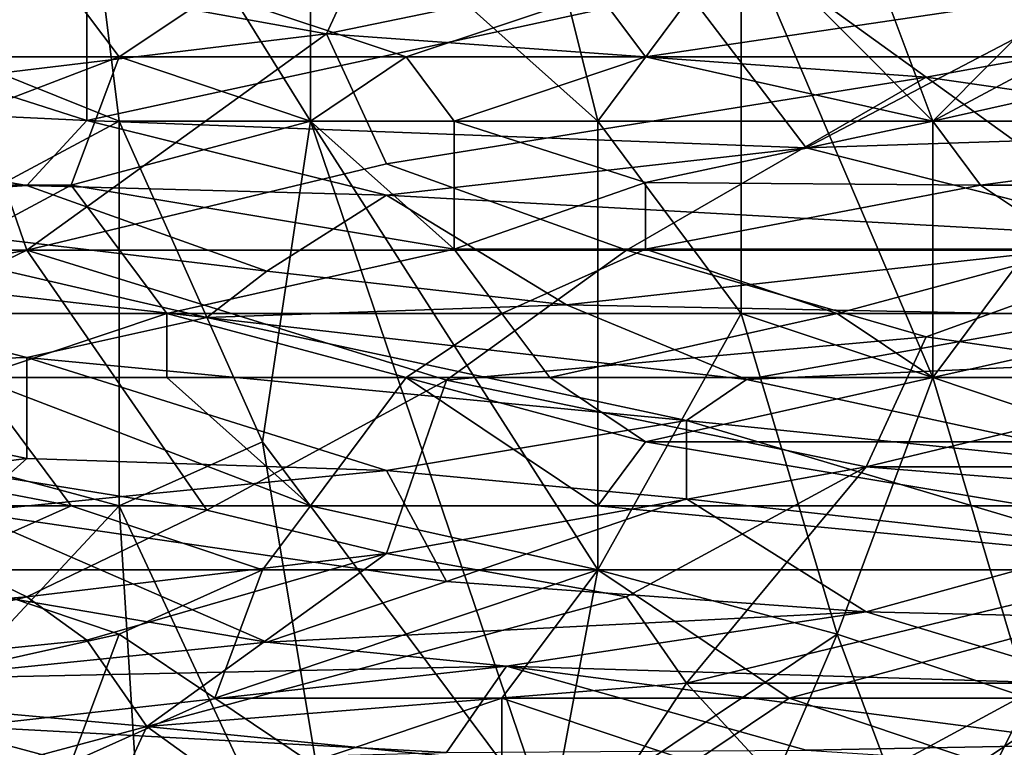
# Model space of a CAD drawing. Extents: x -0.3 to 0.3, y -0.266 to 0.266.
# Tile 183 of 256: x -0.111 to -0.084, y 0.171 to 0.192. Entities that reach past the tile are written whole.
import ezdxf

# ---------------------------------------------------------------- set-up
doc = ezdxf.new("R2010")
doc.units = 0

msp = doc.modelspace()

# ---------------------------------------------------------------- linework, layer by layer
for points in [[(-0.108311, 0.188733, 0.766601), (-0.109633, 0.199348, 0.766949), (-0.121525, 0.194041, 0.768014)], [(-0.103026, 0.188733, 0.765979), (-0.103026, 0.19581, 0.766093), (-0.109633, 0.199348, 0.766949)], [(-0.108311, 0.188733, 0.766601), (-0.103026, 0.188733, 0.765979), (-0.109633, 0.199348, 0.766949)], [(-0.103026, 0.19581, 0.766093), (-0.095097, 0.188733, 0.764915), (-0.096419, 0.194041, 0.765196)], [(-0.103026, 0.188733, 0.765979), (-0.095097, 0.188733, 0.764915), (-0.103026, 0.19581, 0.766093)], [(-0.090993, 0.193527, 0.690192), (-0.076096, 0.195915, 0.689921), (-0.079407, 0.191138, 0.689839)], [(-0.115821, 0.193527, 0.691234), (-0.100924, 0.194721, 0.690574), (-0.10258, 0.191138, 0.690545)], [(-0.10258, 0.191138, 0.690545), (-0.100924, 0.194721, 0.690574), (-0.090993, 0.193527, 0.690192)], [(-0.121525, 0.181657, 0.767918), (-0.108311, 0.188733, 0.766601), (-0.121525, 0.194041, 0.768014)], [(-0.095097, 0.188733, 0.764915), (-0.091133, 0.194041, 0.764357), (-0.096419, 0.194041, 0.765196)], [(-0.091133, 0.183426, 0.764222), (-0.091133, 0.194041, 0.764357), (-0.095097, 0.188733, 0.764915)], [(-0.091133, 0.194041, 0.764357), (-0.085847, 0.188733, 0.763301), (-0.087169, 0.192272, 0.763629)], [(-0.085847, 0.181657, 0.763327), (-0.085847, 0.188733, 0.763301), (-0.091133, 0.194041, 0.764357)], [(-0.091133, 0.194041, 0.764357), (-0.091133, 0.183426, 0.764222), (-0.085847, 0.181657, 0.763327)], [(-0.085847, 0.188733, 0.763301), (-0.080562, 0.194041, 0.762401), (-0.087169, 0.192272, 0.763629)], [(-0.085847, 0.188733, 0.763301), (-0.07924, 0.192272, 0.762004), (-0.080562, 0.194041, 0.762401)], [(-0.112511, 0.189944, 0.691013), (-0.115821, 0.193527, 0.691234), (-0.10258, 0.191138, 0.690545)], [(-0.086027, 0.189944, 0.690003), (-0.10258, 0.191138, 0.690545), (-0.090993, 0.193527, 0.690192)], [(-0.086027, 0.189944, 0.690003), (-0.090993, 0.193527, 0.690192), (-0.079407, 0.191138, 0.689839)], [(-0.119132, 0.191918, 1.136713), (-0.109201, 0.18875, 1.131016), (-0.109201, 0.192332, 1.13774)], [(-0.11624, 0.190503, 0.704994), (-0.117561, 0.192272, 0.705397), (-0.109633, 0.192272, 0.705652)], [(-0.11624, 0.190503, 0.704994), (-0.109633, 0.192272, 0.705652), (-0.108311, 0.190503, 0.705242)], [(-0.108311, 0.190503, 0.705242), (-0.109633, 0.192272, 0.705652), (-0.105668, 0.192272, 0.705707)], [(-0.109201, 0.18875, 1.131016), (-0.092648, 0.192332, 1.138419), (-0.109201, 0.192332, 1.13774)], [(-0.109201, 0.18875, 1.131016), (-0.089338, 0.187998, 1.130469), (-0.092648, 0.192332, 1.138419)], [(-0.108311, 0.190503, 0.705242), (-0.105668, 0.192272, 0.705707), (-0.100383, 0.190503, 0.705291)], [(-0.100383, 0.190503, 0.705291), (-0.105668, 0.192272, 0.705707), (-0.095097, 0.192272, 0.70563)], [(-0.100383, 0.190503, 0.705291), (-0.095097, 0.192272, 0.70563), (-0.093776, 0.190503, 0.705216)], [(-0.093776, 0.190503, 0.705216), (-0.095097, 0.192272, 0.70563), (-0.081883, 0.192272, 0.705331)], [(-0.093776, 0.190503, 0.705216), (-0.081883, 0.192272, 0.705331), (-0.077919, 0.190503, 0.704902)], [(-0.081062, 0.192332, 1.138851), (-0.092648, 0.192332, 1.138419), (-0.089338, 0.187998, 1.130469)], [(-0.072786, 0.188533, 1.13203), (-0.081062, 0.192332, 1.138851), (-0.089338, 0.187998, 1.130469)], [(-0.080562, 0.188733, 0.762237), (-0.07924, 0.192272, 0.762004), (-0.085847, 0.188733, 0.763301)], [(-0.125753, 0.189529, 1.13203), (-0.109201, 0.18875, 1.131016), (-0.119132, 0.191918, 1.136713)], [(-0.110856, 0.185167, 0.691023), (-0.112511, 0.189944, 0.691013), (-0.10258, 0.191138, 0.690545)], [(-0.110856, 0.185167, 0.691023), (-0.10258, 0.191138, 0.690545), (-0.100924, 0.187555, 0.690501)], [(-0.100924, 0.187555, 0.690501), (-0.10258, 0.191138, 0.690545), (-0.086027, 0.189944, 0.690003)], [(-0.086027, 0.189944, 0.690003), (-0.079407, 0.191138, 0.689839), (-0.077751, 0.18875, 0.689799)], [(-0.117561, 0.186964, 0.704336), (-0.11624, 0.190503, 0.704994), (-0.108311, 0.190503, 0.705242)], [(-0.109633, 0.186964, 0.704678), (-0.117561, 0.186964, 0.704336), (-0.108311, 0.190503, 0.705242)], [(-0.108311, 0.190503, 0.705242), (-0.103026, 0.188733, 0.704998), (-0.109633, 0.186964, 0.704678)], [(-0.103026, 0.188733, 0.704998), (-0.108311, 0.190503, 0.705242), (-0.100383, 0.190503, 0.705291)], [(-0.103026, 0.188733, 0.704998), (-0.100383, 0.190503, 0.705291), (-0.099061, 0.188733, 0.704997)], [(-0.099061, 0.188733, 0.704997), (-0.100383, 0.190503, 0.705291), (-0.093776, 0.190503, 0.705216)], [(-0.099061, 0.188733, 0.704997), (-0.093776, 0.190503, 0.705216), (-0.085847, 0.188733, 0.704793)], [(-0.085847, 0.188733, 0.704793), (-0.093776, 0.190503, 0.705216), (-0.077919, 0.190503, 0.704902)], [(-0.085847, 0.188733, 0.704793), (-0.077919, 0.190503, 0.704902), (-0.071312, 0.188733, 0.704534)], [(-0.137339, 0.185167, 0.691932), (-0.112511, 0.189944, 0.691013), (-0.110856, 0.185167, 0.691023)], [(-0.100924, 0.187555, 0.690501), (-0.086027, 0.189944, 0.690003), (-0.094304, 0.185167, 0.690356)], [(-0.079407, 0.185167, 0.689971), (-0.094304, 0.185167, 0.690356), (-0.086027, 0.189944, 0.690003)], [(-0.079407, 0.185167, 0.689971), (-0.086027, 0.189944, 0.690003), (-0.077751, 0.18875, 0.689799)], [(-0.109201, 0.18875, 1.131016), (-0.125753, 0.189529, 1.13203), (-0.110856, 0.186953, 1.127346)], [(-0.110856, 0.186953, 1.127346), (-0.125753, 0.189529, 1.13203), (-0.119132, 0.186378, 1.125785)], [(-0.108311, 0.178119, 0.766533), (-0.108311, 0.188733, 0.766601), (-0.121525, 0.181657, 0.767918)], [(-0.110856, 0.186953, 1.127346), (-0.100924, 0.186691, 1.127346), (-0.109201, 0.18875, 1.131016)], [(-0.099061, 0.185195, 0.704699), (-0.109633, 0.186964, 0.704678), (-0.103026, 0.188733, 0.704998)], [(-0.100924, 0.186691, 1.127346), (-0.089338, 0.187998, 1.130469), (-0.109201, 0.18875, 1.131016)], [(-0.104347, 0.179888, 0.766074), (-0.103026, 0.188733, 0.765979), (-0.108311, 0.188733, 0.766601)], [(-0.108311, 0.178119, 0.766533), (-0.104347, 0.179888, 0.766074), (-0.108311, 0.188733, 0.766601)], [(-0.096419, 0.169274, 0.765063), (-0.103026, 0.188733, 0.765979), (-0.104347, 0.179888, 0.766074)], [(-0.103026, 0.188733, 0.704998), (-0.099061, 0.188733, 0.704997), (-0.099061, 0.185195, 0.704699)], [(-0.095097, 0.17635, 0.764861), (-0.095097, 0.188733, 0.764915), (-0.103026, 0.188733, 0.765979)], [(-0.096419, 0.169274, 0.765063), (-0.095097, 0.17635, 0.764861), (-0.103026, 0.188733, 0.765979)], [(-0.093776, 0.187041, 0.704754), (-0.099061, 0.188733, 0.704997), (-0.085847, 0.188733, 0.704793)], [(-0.099061, 0.188733, 0.704997), (-0.093776, 0.187041, 0.704754), (-0.099061, 0.185195, 0.704699)], [(-0.095097, 0.17635, 0.764861), (-0.091133, 0.183426, 0.764222), (-0.095097, 0.188733, 0.764915)], [(-0.093776, 0.187041, 0.704754), (-0.085847, 0.188733, 0.704793), (-0.084526, 0.186964, 0.704622)], [(-0.084526, 0.186964, 0.704622), (-0.085847, 0.188733, 0.704793), (-0.071312, 0.188733, 0.704534)], [(-0.085847, 0.181657, 0.763327), (-0.080562, 0.188733, 0.762237), (-0.085847, 0.188733, 0.763301)], [(-0.083205, 0.172812, 0.762989), (-0.080562, 0.188733, 0.762237), (-0.085847, 0.181657, 0.763327)], [(-0.084526, 0.186964, 0.704622), (-0.071312, 0.188733, 0.704534), (-0.071312, 0.186964, 0.704388)], [(-0.089338, 0.187998, 1.130469), (-0.079407, 0.18549, 1.125785), (-0.072786, 0.188533, 1.13203)], [(-0.100924, 0.186691, 1.127346), (-0.079407, 0.18549, 1.125785), (-0.089338, 0.187998, 1.130469)], [(-0.110856, 0.185167, 0.691023), (-0.100924, 0.187555, 0.690501), (-0.094304, 0.185167, 0.690356)], [(-0.093776, 0.185195, 0.704653), (-0.099061, 0.185195, 0.704699), (-0.093776, 0.187041, 0.704754)], [(-0.093776, 0.185195, 0.704653), (-0.093776, 0.187041, 0.704754), (-0.084526, 0.186964, 0.704622)], [(-0.119132, 0.186378, 1.125785), (-0.104235, 0.184593, 1.122662), (-0.110856, 0.186953, 1.127346)], [(-0.11624, 0.183426, 0.704159), (-0.117561, 0.186964, 0.704336), (-0.109633, 0.186964, 0.704678)], [(-0.10699, 0.183426, 0.704601), (-0.11624, 0.183426, 0.704159), (-0.109633, 0.186964, 0.704678)], [(-0.100924, 0.186691, 1.127346), (-0.110856, 0.186953, 1.127346), (-0.104235, 0.184593, 1.122662)], [(-0.10699, 0.183426, 0.704601), (-0.109633, 0.186964, 0.704678), (-0.099061, 0.185195, 0.704699)], [(-0.093776, 0.185195, 0.704653), (-0.084526, 0.186964, 0.704622), (-0.081883, 0.185195, 0.70448)], [(-0.081883, 0.185195, 0.70448), (-0.084526, 0.186964, 0.704622), (-0.071312, 0.186964, 0.704388)], [(-0.104235, 0.184593, 1.122662), (-0.095959, 0.183659, 1.121101), (-0.100924, 0.186691, 1.127346)], [(-0.079407, 0.18549, 1.125785), (-0.100924, 0.186691, 1.127346), (-0.095959, 0.183659, 1.121101)], [(-0.10589, 0.18331, 1.11954), (-0.119132, 0.186378, 1.125785), (-0.122442, 0.185167, 1.122987)], [(-0.104235, 0.184593, 1.122662), (-0.119132, 0.186378, 1.125785), (-0.10589, 0.18331, 1.11954)], [(-0.095959, 0.183659, 1.121101), (-0.081062, 0.183369, 1.121101), (-0.079407, 0.18549, 1.125785)], [(-0.130718, 0.181584, 0.691871), (-0.137339, 0.185167, 0.691932), (-0.110856, 0.185167, 0.691023)], [(-0.120787, 0.18039, 0.691651), (-0.130718, 0.181584, 0.691871), (-0.110856, 0.185167, 0.691023)], [(-0.122442, 0.185167, 1.122987), (-0.110856, 0.182208, 1.116418), (-0.10589, 0.18331, 1.11954)], [(-0.122442, 0.181866, 1.114856), (-0.110856, 0.182208, 1.116418), (-0.122442, 0.185167, 1.122987)], [(-0.10589, 0.178001, 0.691483), (-0.120787, 0.18039, 0.691651), (-0.110856, 0.185167, 0.691023)], [(-0.099269, 0.181584, 0.690803), (-0.110856, 0.185167, 0.691023), (-0.094304, 0.185167, 0.690356)], [(-0.10589, 0.178001, 0.691483), (-0.110856, 0.185167, 0.691023), (-0.099269, 0.181584, 0.690803)], [(-0.10699, 0.183426, 0.704601), (-0.099061, 0.185195, 0.704699), (-0.09774, 0.183426, 0.704676)], [(-0.099269, 0.181584, 0.690803), (-0.094304, 0.185167, 0.690356), (-0.086027, 0.182778, 0.690315)], [(-0.09774, 0.183426, 0.704676), (-0.099061, 0.185195, 0.704699), (-0.093776, 0.185195, 0.704653)], [(-0.09774, 0.183426, 0.704676), (-0.093776, 0.185195, 0.704653), (-0.08849, 0.183426, 0.704554)], [(-0.086027, 0.182778, 0.690315), (-0.094304, 0.185167, 0.690356), (-0.079407, 0.185167, 0.689971)], [(-0.08849, 0.183426, 0.704554), (-0.093776, 0.185195, 0.704653), (-0.081883, 0.185195, 0.70448)], [(-0.08849, 0.183426, 0.704554), (-0.081883, 0.185195, 0.70448), (-0.077919, 0.183426, 0.704419)], [(-0.077751, 0.181584, 0.690254), (-0.086027, 0.182778, 0.690315), (-0.079407, 0.185167, 0.689971)], [(-0.10589, 0.18331, 1.11954), (-0.095959, 0.183659, 1.121101), (-0.104235, 0.184593, 1.122662)], [(-0.090993, 0.181605, 1.116418), (-0.095959, 0.183659, 1.121101), (-0.10589, 0.18331, 1.11954)], [(-0.095959, 0.183659, 1.121101), (-0.090993, 0.181605, 1.116418), (-0.081062, 0.183369, 1.121101)], [(-0.112275, 0.181657, 0.704409), (-0.11624, 0.183426, 0.704159), (-0.10699, 0.183426, 0.704601)], [(-0.112275, 0.181657, 0.704409), (-0.10699, 0.183426, 0.704601), (-0.10699, 0.181657, 0.704641)], [(-0.110856, 0.182208, 1.116418), (-0.092648, 0.180469, 1.113295), (-0.10589, 0.18331, 1.11954)], [(-0.100383, 0.181657, 0.704742), (-0.10699, 0.183426, 0.704601), (-0.09774, 0.183426, 0.704676)], [(-0.10699, 0.181657, 0.704641), (-0.10699, 0.183426, 0.704601), (-0.100383, 0.181657, 0.704742)], [(-0.10589, 0.18331, 1.11954), (-0.092648, 0.180469, 1.113295), (-0.090993, 0.181605, 1.116418)], [(-0.100383, 0.181657, 0.704742), (-0.09774, 0.183426, 0.704676), (-0.096419, 0.181657, 0.704734)], [(-0.096419, 0.181657, 0.704734), (-0.09774, 0.183426, 0.704676), (-0.08849, 0.183426, 0.704554)], [(-0.096419, 0.181657, 0.704734), (-0.08849, 0.183426, 0.704554), (-0.085847, 0.181657, 0.704594)], [(-0.095097, 0.17635, 0.764861), (-0.08849, 0.174581, 0.763848), (-0.091133, 0.183426, 0.764222)], [(-0.091133, 0.183426, 0.764222), (-0.08849, 0.174581, 0.763848), (-0.085847, 0.181657, 0.763327)], [(-0.090993, 0.181605, 1.116418), (-0.081062, 0.182055, 1.117979), (-0.081062, 0.183369, 1.121101)], [(-0.085847, 0.181657, 0.704594), (-0.08849, 0.183426, 0.704554), (-0.077919, 0.183426, 0.704419)], [(-0.085847, 0.181657, 0.704594), (-0.077919, 0.183426, 0.704419), (-0.075276, 0.181657, 0.704465)], [(-0.099269, 0.181584, 0.690803), (-0.086027, 0.182778, 0.690315), (-0.087683, 0.179195, 0.69084)], [(-0.087683, 0.179195, 0.69084), (-0.086027, 0.182778, 0.690315), (-0.077751, 0.181584, 0.690254)], [(-0.122442, 0.181866, 1.114856), (-0.110856, 0.179422, 1.108611), (-0.110856, 0.182208, 1.116418)], [(-0.092648, 0.180469, 1.113295), (-0.110856, 0.182208, 1.116418), (-0.100924, 0.17909, 1.108611)], [(-0.110856, 0.182208, 1.116418), (-0.110856, 0.179422, 1.108611), (-0.100924, 0.17909, 1.108611)], [(-0.117477, 0.178591, 1.105489), (-0.110856, 0.179422, 1.108611), (-0.122442, 0.181866, 1.114856)], [(-0.081062, 0.182055, 1.117979), (-0.090993, 0.181605, 1.116418), (-0.079407, 0.179113, 1.110173)], [(-0.114918, 0.171043, 0.767244), (-0.108311, 0.178119, 0.766533), (-0.121525, 0.181657, 0.767918)], [(-0.109633, 0.178119, 0.704832), (-0.118882, 0.179888, 0.704035), (-0.112275, 0.181657, 0.704409)], [(-0.112275, 0.181657, 0.704409), (-0.10699, 0.181657, 0.704641), (-0.103026, 0.178119, 0.705082)], [(-0.109633, 0.178119, 0.704832), (-0.112275, 0.181657, 0.704409), (-0.103026, 0.178119, 0.705082)], [(-0.10699, 0.181657, 0.704641), (-0.100383, 0.181657, 0.704742), (-0.103026, 0.178119, 0.705082)], [(-0.100924, 0.176807, 0.691573), (-0.10589, 0.178001, 0.691483), (-0.099269, 0.181584, 0.690803)], [(-0.103026, 0.178119, 0.705082), (-0.100383, 0.181657, 0.704742), (-0.095097, 0.178119, 0.705101)], [(-0.100924, 0.176807, 0.691573), (-0.099269, 0.181584, 0.690803), (-0.087683, 0.179195, 0.69084)], [(-0.095097, 0.178119, 0.705101), (-0.100383, 0.181657, 0.704742), (-0.093776, 0.179888, 0.704858)], [(-0.100383, 0.181657, 0.704742), (-0.096419, 0.181657, 0.704734), (-0.093776, 0.179888, 0.704858)], [(-0.093776, 0.179888, 0.704858), (-0.096419, 0.181657, 0.704734), (-0.085847, 0.181657, 0.704594)], [(-0.093776, 0.179888, 0.704858), (-0.085847, 0.181657, 0.704594), (-0.080562, 0.179888, 0.704689)], [(-0.090993, 0.181605, 1.116418), (-0.092648, 0.180469, 1.113295), (-0.079407, 0.179113, 1.110173)], [(-0.08849, 0.174581, 0.763848), (-0.083205, 0.172812, 0.762989), (-0.085847, 0.181657, 0.763327)], [(-0.072786, 0.179195, 0.690561), (-0.087683, 0.179195, 0.69084), (-0.077751, 0.181584, 0.690254)], [(-0.080562, 0.179888, 0.704689), (-0.085847, 0.181657, 0.704594), (-0.075276, 0.181657, 0.704465)], [(-0.125753, 0.174418, 0.692501), (-0.120787, 0.18039, 0.691651), (-0.110856, 0.175613, 0.691879)], [(-0.120787, 0.18039, 0.691651), (-0.10589, 0.178001, 0.691483), (-0.110856, 0.175613, 0.691879)], [(-0.100924, 0.17909, 1.108611), (-0.092648, 0.17831, 1.10705), (-0.092648, 0.180469, 1.113295)], [(-0.092648, 0.180469, 1.113295), (-0.081062, 0.177019, 1.103928), (-0.079407, 0.179113, 1.110173)], [(-0.092648, 0.17831, 1.10705), (-0.081062, 0.177019, 1.103928), (-0.092648, 0.180469, 1.113295)], [(-0.11624, 0.178119, 0.704387), (-0.118882, 0.179888, 0.704035), (-0.109633, 0.178119, 0.704832)], [(-0.101704, 0.163967, 0.765752), (-0.104347, 0.179888, 0.766074), (-0.108311, 0.178119, 0.766533)], [(-0.101704, 0.163967, 0.765752), (-0.096419, 0.169274, 0.765063), (-0.104347, 0.179888, 0.766074)], [(-0.083205, 0.178119, 0.70495), (-0.095097, 0.178119, 0.705101), (-0.093776, 0.179888, 0.704858)], [(-0.093776, 0.179888, 0.704858), (-0.080562, 0.179888, 0.704689), (-0.083205, 0.178119, 0.70495)], [(-0.112511, 0.177958, 1.103928), (-0.110856, 0.179422, 1.108611), (-0.117477, 0.178591, 1.105489)], [(-0.110856, 0.179422, 1.108611), (-0.112511, 0.177958, 1.103928), (-0.100924, 0.17909, 1.108611)], [(-0.094304, 0.175613, 0.691721), (-0.100924, 0.176807, 0.691573), (-0.087683, 0.179195, 0.69084)], [(-0.094304, 0.175613, 0.691721), (-0.087683, 0.179195, 0.69084), (-0.092648, 0.173224, 0.6924)], [(-0.092648, 0.173224, 0.6924), (-0.087683, 0.179195, 0.69084), (-0.072786, 0.178001, 0.690815)], [(-0.087683, 0.179195, 0.69084), (-0.072786, 0.179195, 0.690561), (-0.072786, 0.178001, 0.690815)], [(-0.100924, 0.17909, 1.108611), (-0.112511, 0.177958, 1.103928), (-0.099269, 0.176029, 1.099244)], [(-0.092648, 0.17831, 1.10705), (-0.100924, 0.17909, 1.108611), (-0.099269, 0.176029, 1.099244)], [(-0.109633, 0.178119, 0.704832), (-0.113597, 0.17635, 0.704811), (-0.11624, 0.178119, 0.704387)], [(-0.114918, 0.171043, 0.767244), (-0.10699, 0.156891, 0.76643), (-0.108311, 0.178119, 0.766533)], [(-0.113597, 0.17635, 0.704811), (-0.109633, 0.178119, 0.704832), (-0.104347, 0.17635, 0.705366)], [(-0.104347, 0.17635, 0.705366), (-0.109633, 0.178119, 0.704832), (-0.103026, 0.178119, 0.705082)], [(-0.10699, 0.156891, 0.76643), (-0.101704, 0.163967, 0.765752), (-0.108311, 0.178119, 0.766533)], [(-0.104347, 0.17635, 0.705366), (-0.103026, 0.178119, 0.705082), (-0.095097, 0.17635, 0.705436)], [(-0.095097, 0.17635, 0.705436), (-0.103026, 0.178119, 0.705082), (-0.095097, 0.178119, 0.705101)], [(-0.099269, 0.176029, 1.099244), (-0.087683, 0.175197, 1.097683), (-0.092648, 0.17831, 1.10705)], [(-0.076598, 0.17635, 0.705198), (-0.095097, 0.178119, 0.705101), (-0.083205, 0.178119, 0.70495)], [(-0.095097, 0.17635, 0.705436), (-0.095097, 0.178119, 0.705101), (-0.076598, 0.17635, 0.705198)], [(-0.081062, 0.177019, 1.103928), (-0.092648, 0.17831, 1.10705), (-0.087683, 0.175197, 1.097683)], [(-0.117477, 0.176614, 1.099244), (-0.104235, 0.174361, 1.092999), (-0.112511, 0.177958, 1.103928)], [(-0.112511, 0.177958, 1.103928), (-0.104235, 0.174361, 1.092999), (-0.099269, 0.176029, 1.099244)], [(-0.10589, 0.178001, 0.691483), (-0.100924, 0.176807, 0.691573), (-0.110856, 0.175613, 0.691879)], [(-0.082717, 0.173224, 0.692304), (-0.092648, 0.173224, 0.6924), (-0.072786, 0.178001, 0.690815)], [(-0.087683, 0.175197, 1.097683), (-0.077751, 0.174965, 1.097683), (-0.081062, 0.177019, 1.103928)], [(-0.109201, 0.174418, 0.69202), (-0.110856, 0.175613, 0.691879), (-0.100924, 0.176807, 0.691573)], [(-0.109201, 0.174418, 0.69202), (-0.100924, 0.176807, 0.691573), (-0.107545, 0.17203, 0.692575)], [(-0.107545, 0.17203, 0.692575), (-0.100924, 0.176807, 0.691573), (-0.094304, 0.175613, 0.691721)], [(-0.117477, 0.176614, 1.099244), (-0.114166, 0.173347, 1.088316), (-0.104235, 0.174361, 1.092999)], [(-0.11624, 0.172812, 0.705234), (-0.113597, 0.17635, 0.704811), (-0.108311, 0.174581, 0.705542)], [(-0.108311, 0.174581, 0.705542), (-0.113597, 0.17635, 0.704811), (-0.104347, 0.17635, 0.705366)], [(-0.108311, 0.174581, 0.705542), (-0.104347, 0.17635, 0.705366), (-0.105668, 0.172812, 0.70612)], [(-0.105668, 0.172812, 0.70612), (-0.104347, 0.17635, 0.705366), (-0.095097, 0.17635, 0.705436)], [(-0.095097, 0.17635, 0.705436), (-0.09774, 0.172812, 0.706307), (-0.105668, 0.172812, 0.70612)], [(-0.089812, 0.172812, 0.706257), (-0.09774, 0.172812, 0.706307), (-0.095097, 0.17635, 0.705436)], [(-0.096419, 0.169274, 0.765063), (-0.08849, 0.174581, 0.763848), (-0.095097, 0.17635, 0.764861)], [(-0.089812, 0.172812, 0.706257), (-0.095097, 0.17635, 0.705436), (-0.076598, 0.17635, 0.705198)], [(-0.089812, 0.172812, 0.706257), (-0.076598, 0.17635, 0.705198), (-0.081883, 0.172812, 0.706157)], [(-0.099269, 0.176029, 1.099244), (-0.104235, 0.174361, 1.092999), (-0.087683, 0.175197, 1.097683)], [(-0.120787, 0.173224, 0.692586), (-0.125753, 0.174418, 0.692501), (-0.110856, 0.175613, 0.691879)], [(-0.120787, 0.173224, 0.692586), (-0.110856, 0.175613, 0.691879), (-0.109201, 0.174418, 0.69202)], [(-0.107545, 0.17203, 0.692575), (-0.094304, 0.175613, 0.691721), (-0.092648, 0.173224, 0.6924)], [(-0.104235, 0.174361, 1.092999), (-0.097614, 0.173693, 1.091438), (-0.087683, 0.175197, 1.097683)], [(-0.097614, 0.173693, 1.091438), (-0.081062, 0.17319, 1.091438), (-0.087683, 0.175197, 1.097683)], [(-0.077751, 0.174965, 1.097683), (-0.087683, 0.175197, 1.097683), (-0.081062, 0.17319, 1.091438)], [(-0.108311, 0.174581, 0.705542), (-0.109633, 0.171043, 0.706325), (-0.11624, 0.172812, 0.705234)], [(-0.105668, 0.172812, 0.70612), (-0.109633, 0.171043, 0.706325), (-0.108311, 0.174581, 0.705542)], [(-0.093776, 0.162198, 0.764771), (-0.08849, 0.174581, 0.763848), (-0.096419, 0.169274, 0.765063)], [(-0.08849, 0.174581, 0.763848), (-0.093776, 0.162198, 0.764771), (-0.085847, 0.167505, 0.763554)], [(-0.085847, 0.167505, 0.763554), (-0.083205, 0.172812, 0.762989), (-0.08849, 0.174581, 0.763848)], [(-0.120787, 0.173224, 0.692586), (-0.109201, 0.174418, 0.69202), (-0.107545, 0.17203, 0.692575)], [(-0.114166, 0.173347, 1.088316), (-0.097614, 0.173693, 1.091438), (-0.104235, 0.174361, 1.092999)], [(-0.112511, 0.17203, 1.083429), (-0.097614, 0.173693, 1.091438), (-0.114166, 0.173347, 1.088316)], [(-0.099269, 0.171316, 1.082071), (-0.097614, 0.173693, 1.091438), (-0.112511, 0.17203, 1.083429)], [(-0.099269, 0.171316, 1.082071), (-0.089338, 0.171382, 1.083632), (-0.097614, 0.173693, 1.091438)], [(-0.081062, 0.17319, 1.091438), (-0.097614, 0.173693, 1.091438), (-0.081062, 0.171537, 1.085193)], [(-0.089338, 0.171382, 1.083632), (-0.081062, 0.171537, 1.085193), (-0.097614, 0.173693, 1.091438)], [(-0.115821, 0.169818, 0.693328), (-0.120787, 0.173224, 0.692586), (-0.107545, 0.17203, 0.692575)], [(-0.094304, 0.170718, 0.693328), (-0.107545, 0.17203, 0.692575), (-0.092648, 0.173224, 0.6924)], [(-0.094304, 0.170718, 0.693328), (-0.092648, 0.173224, 0.6924), (-0.089338, 0.169641, 0.693921)], [(-0.089338, 0.169641, 0.693921), (-0.092648, 0.173224, 0.6924), (-0.082717, 0.173224, 0.692304)], [(-0.082717, 0.173224, 0.692304), (-0.077751, 0.169641, 0.693862), (-0.089338, 0.169641, 0.693921)], [(-0.109633, 0.171043, 0.706325), (-0.113597, 0.169274, 0.70645), (-0.11624, 0.172812, 0.705234)], [(-0.109633, 0.171043, 0.706325), (-0.105668, 0.172812, 0.70612), (-0.103026, 0.171043, 0.706747)], [(-0.103026, 0.171043, 0.706747), (-0.105668, 0.172812, 0.70612), (-0.09774, 0.172812, 0.706307)], [(-0.103026, 0.171043, 0.706747), (-0.09774, 0.172812, 0.706307), (-0.09774, 0.171043, 0.70685)], [(-0.092454, 0.171043, 0.706842), (-0.09774, 0.172812, 0.706307), (-0.089812, 0.172812, 0.706257)], [(-0.09774, 0.171043, 0.70685), (-0.09774, 0.172812, 0.706307), (-0.092454, 0.171043, 0.706842)], [(-0.092454, 0.171043, 0.706842), (-0.089812, 0.172812, 0.706257), (-0.084526, 0.171043, 0.706749)], [(-0.081883, 0.172812, 0.706157), (-0.084526, 0.171043, 0.706749), (-0.089812, 0.172812, 0.706257)], [(-0.085847, 0.167505, 0.763554), (-0.075276, 0.156891, 0.762133), (-0.083205, 0.172812, 0.762989)], [(-0.084526, 0.171043, 0.706749), (-0.081883, 0.172812, 0.706157), (-0.07924, 0.171043, 0.706694)], [(-0.115821, 0.169818, 0.693328), (-0.107545, 0.17203, 0.692575), (-0.109201, 0.168447, 0.693659)], [(-0.112511, 0.17203, 1.083429), (-0.112511, 0.170959, 1.078948), (-0.099269, 0.171316, 1.082071)], [(-0.109201, 0.168447, 0.693659), (-0.107545, 0.17203, 0.692575), (-0.104235, 0.169641, 0.693421)], [(-0.104235, 0.169641, 0.693421), (-0.107545, 0.17203, 0.692575), (-0.094304, 0.170718, 0.693328)], [(-0.081062, 0.171537, 1.085193), (-0.089338, 0.171382, 1.083632), (-0.079407, 0.17074, 1.082071)]]:
    msp.add_3dface(points)

doc.saveas('drawing.dxf')
